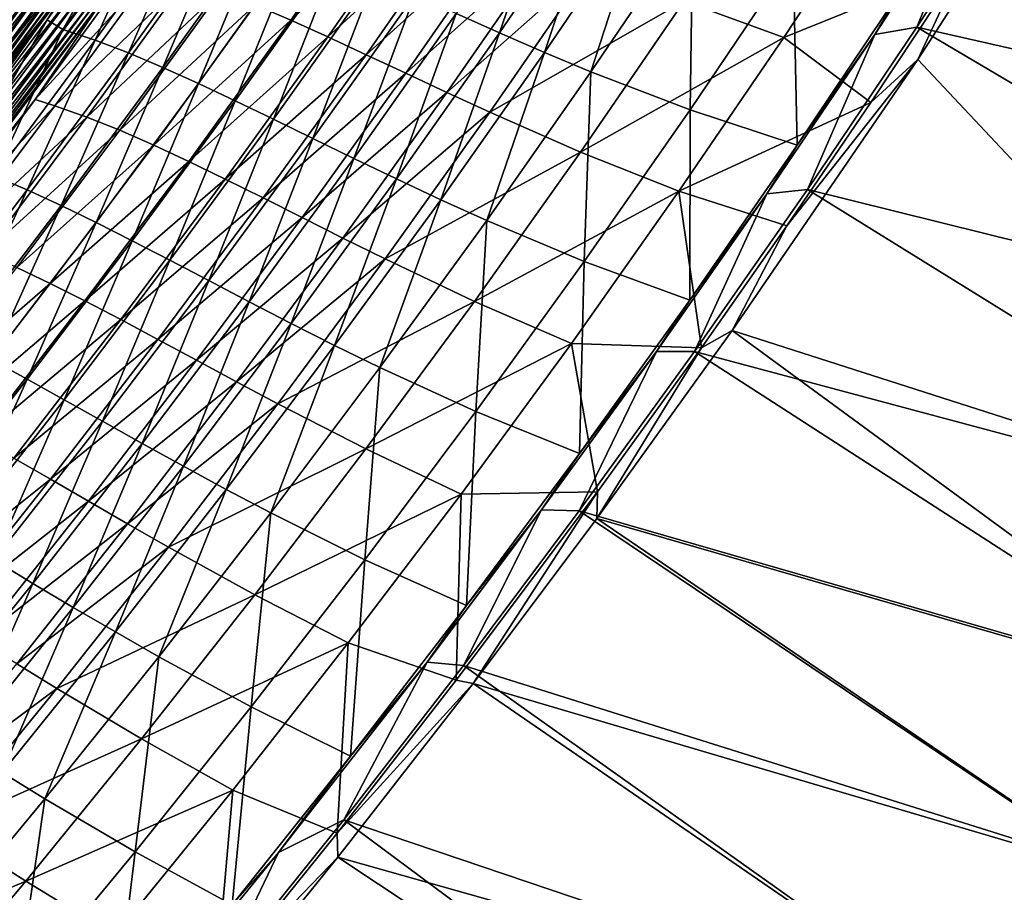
# Model space of a CAD drawing. Header units: metres. Extents: x 0 to 1400, y -1400 to 0.
# Tile 221 of 256: x 1120 to 1199, y -997 to -928. Entities that reach past the tile are written whole.
import ezdxf

# ---------------------------------------------------------------- set-up
doc = ezdxf.new("R2010")
doc.units = ezdxf.units.M

msp = doc.modelspace()

# ---------------------------------------------------------------- linework, layer by layer
at = {"layer": 'None'}
for points in [[(1227.129883, -968.75177, -3), (1191.698853, -931.004517, -32.124168), (1202.536011, -914.263672, -32.124397)], [(1202.536011, -914.263672, -32.124397), (1191.698853, -931.004517, -32.124168), (1195.190186, -923.518005, -32.845135)], [(1200.091675, -915.333252, -29.539217), (1191.614868, -928.426025, -29.539038), (1244.77002, -940.473145)], [(1191.614868, -928.426025, -29.539038), (1200.091675, -915.333252, -29.539217), (1196.648804, -916.14856, -30.961155)], [(1162.882935, -915.672424, -227.847305), (1154.901001, -927.353943, -227.832458), (1158.342529, -928.89209, -199.856201)], [(1162.882935, -915.672424, -227.847305), (1158.342529, -928.89209, -199.856201), (1166.365356, -917.116943, -199.87027)], [(1188.268311, -929.015564, -30.961493), (1196.648804, -916.14856, -30.961155), (1190.435913, -925.375793, -32.36694)], [(1191.614868, -928.426025, -29.539038), (1196.648804, -916.14856, -30.961155), (1188.268311, -929.015564, -30.961493)], [(1130.471069, -916.419495, -468.499969), (1122.260986, -927.858826, -468.490784), (1123.533936, -928.614136, -451.768402)], [(1124.416016, -924.305481, -470.097015), (1122.260986, -927.858826, -468.490784), (1130.471069, -916.419495, -468.499969)], [(1130.471069, -916.419495, -468.499969), (1123.533936, -928.614136, -451.768402), (1131.363525, -917.717041, -451.773651)], [(1149.6604, -916.497192, -340.168365), (1141.702393, -927.889954, -340.15506), (1138.853516, -926.665222, -368.129913)], [(1152.647095, -917.744751, -312.186646), (1141.702393, -927.889954, -340.15506), (1149.6604, -916.497192, -340.168365)], [(1173.074585, -926.375916, -144.386993), (1189.189697, -916.865173, -88.569183), (1181.030151, -929.258972, -88.563492)], [(1189.189697, -916.865173, -88.569183), (1195.190186, -923.518005, -32.845135), (1181.030151, -929.258972, -88.563492)], [(1131.363525, -917.717041, -451.773651), (1123.533936, -928.614136, -451.768402), (1126.110596, -929.47876, -423.785065)], [(1131.363525, -917.717041, -451.773651), (1126.110596, -929.47876, -423.785065), (1133.986816, -918.500916, -423.793304)], [(1152.647095, -917.744751, -312.186646), (1144.64978, -929.218445, -312.172394), (1141.702393, -927.889954, -340.15506)], [(1155.739746, -919.076721, -284.202057), (1144.64978, -929.218445, -312.172394), (1152.647095, -917.744751, -312.186646)], [(1166.365356, -917.116943, -199.87027), (1158.342529, -928.89209, -199.856201), (1161.919678, -930.446533, -171.8918)], [(1161.919678, -930.446533, -171.8918), (1169.986206, -918.572449, -171.904617), (1166.365356, -917.116943, -199.87027)], [(1133.986816, -918.500916, -423.793304), (1126.110596, -929.47876, -423.785065), (1128.766479, -930.496948, -395.789642)], [(1133.986816, -918.500916, -423.793304), (1128.766479, -930.496948, -395.789642), (1136.686646, -919.439514, -395.800476)], [(1165.639893, -931.999878, -143.941696), (1169.986206, -918.572449, -171.904617), (1161.919678, -930.446533, -171.8918)], [(1165.639893, -931.999878, -143.941696), (1173.75354, -920.020813, -143.952911), (1169.986206, -918.572449, -171.904617)], [(1136.686646, -919.439514, -395.800476), (1128.766479, -930.496948, -395.789642), (1131.50769, -931.6521, -367.789948)], [(1136.686646, -919.439514, -395.800476), (1131.50769, -931.6521, -367.789948), (1139.470093, -920.515564, -367.802917)], [(1155.739746, -919.076721, -284.202057), (1147.703003, -930.633545, -284.187225), (1144.64978, -929.218445, -312.172394)], [(1158.946655, -920.475098, -256.21994), (1147.703003, -930.633545, -284.187225), (1155.739746, -919.076721, -284.202057)], [(1173.536499, -935.032837, -88.101616), (1173.75354, -920.020813, -143.952911), (1165.639893, -931.999878, -143.941696)], [(1173.536499, -935.032837, -88.101616), (1181.75769, -922.822754, -88.107925), (1173.75354, -920.020813, -143.952911)], [(1105.169556, -942.025269, -483.775024), (1120.467041, -921.470154, -483.781738), (1119.750488, -920.955811, -485.146118)], [(1139.470093, -920.515564, -367.802917), (1131.50769, -931.6521, -367.789948), (1134.34082, -932.927856, -339.790131)], [(1139.470093, -920.515564, -367.802917), (1134.34082, -932.927856, -339.790131), (1142.344238, -921.711853, -339.804749)], [(1158.946655, -920.475098, -256.21994), (1150.869507, -932.118225, -256.204956), (1147.703003, -930.633545, -284.187225)], [(1162.275513, -921.92218, -228.245026), (1150.869507, -932.118225, -256.204956), (1158.946655, -920.475098, -256.21994)], [(1104.770874, -941.696167, -489.647339), (1120.07666, -921.125916, -489.653381), (1120.962524, -921.760864, -488.2677)], [(1104.770874, -941.696167, -489.647339), (1120.962524, -921.760864, -488.2677), (1105.637451, -942.356995, -488.261078)], [(1105.81958, -942.521484, -482.370026), (1120.467041, -921.470154, -483.781738), (1105.169556, -942.025269, -483.775024)], [(1105.637451, -942.356995, -488.261078), (1120.962524, -921.760864, -488.2677), (1121.795654, -922.358032, -486.832794)], [(1105.81958, -942.521484, -482.370026), (1121.13147, -921.947144, -482.377319), (1120.467041, -921.470154, -483.781738)], [(1142.344238, -921.711853, -339.804749), (1134.34082, -932.927856, -339.790131), (1137.272949, -934.307922, -311.790955)], [(1142.344238, -921.711853, -339.804749), (1137.272949, -934.307922, -311.790955), (1145.316895, -923.011108, -311.806732)], [(1105.637451, -942.356995, -488.261078), (1121.795654, -922.358032, -486.832794), (1106.452515, -942.978394, -486.825562)], [(1105.81958, -942.521484, -482.370026), (1106.41687, -942.977478, -480.927643), (1121.13147, -921.947144, -482.377319)], [(1106.41687, -942.977478, -480.927643), (1121.742065, -922.385437, -480.935547), (1121.13147, -921.947144, -482.377319)], [(1106.41687, -942.977478, -480.927643), (1106.959839, -943.392029, -479.450745), (1121.742065, -922.385437, -480.935547)], [(1106.452515, -942.978394, -486.825562), (1121.795654, -922.358032, -486.832794), (1122.574097, -922.915955, -485.351563)], [(1106.959839, -943.392029, -479.450745), (1122.297241, -922.783997, -479.459259), (1121.742065, -922.385437, -480.935547)], [(1162.275513, -921.92218, -228.245026), (1154.156494, -933.655334, -228.230362), (1150.869507, -932.118225, -256.204956)], [(1162.275513, -921.92218, -228.245026), (1165.734375, -923.399902, -200.279877), (1154.156494, -933.655334, -228.230362)], [(1106.452515, -942.978394, -486.825562), (1122.574097, -922.915955, -485.351563), (1107.213989, -943.55896, -485.343719)], [(1106.959839, -943.392029, -479.450745), (1107.447632, -943.764465, -477.943115), (1122.297241, -922.783997, -479.459259)], [(1107.213989, -943.55896, -485.343719), (1122.574097, -922.915955, -485.351563), (1123.296021, -923.43335, -483.826843)], [(1107.447632, -943.764465, -477.943115), (1122.796021, -923.14209, -477.95224), (1122.297241, -922.783997, -479.459259)], [(1107.447632, -943.764465, -477.943115), (1107.879395, -944.094177, -476.408813), (1122.796021, -923.14209, -477.95224)], [(1107.879395, -944.094177, -476.408813), (1123.237549, -923.459106, -476.418549), (1122.796021, -923.14209, -477.95224)], [(1121.311523, -934.198059, -468.745667), (1129.583496, -922.829041, -468.7547), (1130.820313, -923.782532, -452.018524)], [(1126.865601, -925.99231, -470.494019), (1129.583496, -922.829041, -468.7547), (1121.311523, -934.198059, -468.745667)], [(1145.316895, -923.011108, -311.806732), (1137.272949, -934.307922, -311.790955), (1140.310913, -935.775757, -283.793854)], [(1145.316895, -923.011108, -311.806732), (1140.310913, -935.775757, -283.793854), (1148.39563, -924.396057, -283.810333)], [(1182.085449, -937.849731, -32.367355), (1181.75769, -922.822754, -88.107925), (1173.536499, -935.032837, -88.101616)], [(1182.085449, -937.849731, -32.367355), (1190.435913, -925.375793, -32.36694), (1181.75769, -922.822754, -88.107925)], [(1107.213989, -943.55896, -485.343719), (1123.296021, -923.43335, -483.826843), (1107.920044, -944.09729, -483.81839)], [(1107.879395, -944.094177, -476.408813), (1108.254517, -944.380554, -474.851837), (1123.237549, -923.459106, -476.418549)], [(1107.920044, -944.09729, -483.81839), (1123.296021, -923.43335, -483.826843), (1123.959473, -923.908813, -482.261536)], [(1107.920044, -944.09729, -483.81839), (1123.959473, -923.908813, -482.261536), (1108.568848, -944.592041, -482.252441)], [(1108.254517, -944.380554, -474.851837), (1123.621094, -923.734558, -474.862152), (1123.237549, -923.459106, -476.418549)], [(1108.254517, -944.380554, -474.851837), (1108.572021, -944.623047, -473.276154), (1123.621094, -923.734558, -474.862152)], [(1108.568848, -944.592041, -482.252441), (1123.959473, -923.908813, -482.261536), (1124.562622, -924.341187, -480.658752)], [(1108.572021, -944.623047, -473.276154), (1123.945923, -923.967773, -473.287109), (1123.621094, -923.734558, -474.862152)], [(1108.572021, -944.623047, -473.276154), (1108.831177, -944.820984, -471.685852), (1123.945923, -923.967773, -473.287109)], [(1108.831177, -944.820984, -471.685852), (1124.211182, -924.158325, -471.697388), (1123.945923, -923.967773, -473.287109)], [(1108.831177, -944.820984, -471.685852), (1109.03125, -944.973877, -470.08493), (1124.211182, -924.158325, -471.697388)], [(1109.03125, -944.973877, -470.08493), (1124.416016, -924.305481, -470.097015), (1124.211182, -924.158325, -471.697388)], [(1122.87439, -934.716675, -452.012268), (1121.311523, -934.198059, -468.745667), (1130.820313, -923.782532, -452.018524)], [(1130.820313, -923.782532, -452.018524), (1133.420898, -924.594849, -424.053802), (1122.87439, -934.716675, -452.012268)], [(1165.734375, -923.399902, -200.279877), (1157.571533, -935.227783, -200.266006), (1154.156494, -933.655334, -228.230362)], [(1165.734375, -923.399902, -200.279877), (1173.074585, -926.375916, -144.386993), (1157.571533, -935.227783, -200.266006)], [(1195.190186, -923.518005, -32.845135), (1187.96521, -934.444763, -32.845123), (1181.030151, -929.258972, -88.563492)], [(1191.698853, -931.004517, -32.124168), (1187.96521, -934.444763, -32.845123), (1195.190186, -923.518005, -32.845135)], [(1108.568848, -944.592041, -482.252441), (1124.562622, -924.341187, -480.658752), (1109.158813, -945.04187, -480.649017)], [(1109.03125, -944.973877, -470.08493), (1114.354858, -938.520386, -468.48407), (1124.416016, -924.305481, -470.097015)], [(1109.158813, -945.04187, -480.649017), (1124.562622, -924.341187, -480.658752), (1125.104614, -924.729736, -479.022614)], [(1125.104614, -924.729736, -479.022614), (1109.688721, -945.445984, -479.012238), (1109.158813, -945.04187, -480.649017)], [(1125.584473, -925.07373, -477.357483), (1109.688721, -945.445984, -479.012238), (1125.104614, -924.729736, -479.022614)], [(1114.354858, -938.520386, -468.48407), (1122.260986, -927.858826, -468.490784), (1124.416016, -924.305481, -470.097015)], [(1133.420898, -924.594849, -424.053802), (1125.426392, -935.611023, -424.044678), (1122.87439, -934.716675, -452.012268)], [(1136.095825, -925.561279, -396.093964), (1125.426392, -935.611023, -424.044678), (1133.420898, -924.594849, -424.053802)], [(1148.39563, -924.396057, -283.810333), (1140.310913, -935.775757, -283.793854), (1143.461426, -937.314941, -255.801376)], [(1148.39563, -924.396057, -283.810333), (1143.461426, -937.314941, -255.801376), (1151.587769, -925.849487, -255.818039)], [(1109.688721, -945.445984, -479.012238), (1125.584473, -925.07373, -477.357483), (1110.157959, -945.803772, -477.346466)], [(1110.157959, -945.803772, -477.346466), (1125.584473, -925.07373, -477.357483), (1126.001343, -925.37262, -475.667694)], [(1110.565552, -946.114563, -475.656067), (1110.157959, -945.803772, -477.346466), (1126.001343, -925.37262, -475.667694)], [(1110.565552, -946.114563, -475.656067), (1126.001343, -925.37262, -475.667694), (1126.354492, -925.625732, -473.957611)], [(1110.910522, -946.377747, -473.945374), (1110.565552, -946.114563, -475.656067), (1126.354492, -925.625732, -473.957611)], [(1110.910522, -946.377747, -473.945374), (1126.354492, -925.625732, -473.957611), (1126.642822, -925.83252, -472.231598)], [(1136.095825, -925.561279, -396.093964), (1128.055176, -936.657959, -396.082489), (1125.426392, -935.611023, -424.044678)], [(1138.853516, -926.665222, -368.129913), (1128.055176, -936.657959, -396.082489), (1136.095825, -925.561279, -396.093964)], [(1188.268311, -929.015564, -30.961493), (1190.435913, -925.375793, -32.36694), (1182.085449, -937.849731, -32.367355)], [(1111.192261, -946.592651, -472.218811), (1110.910522, -946.377747, -473.945374), (1126.642822, -925.83252, -472.231598)], [(1126.642822, -925.83252, -472.231598), (1126.865601, -925.99231, -470.494019), (1111.192261, -946.592651, -472.218811)], [(1126.865601, -925.99231, -470.494019), (1111.40979, -946.758606, -470.480652), (1111.192261, -946.592651, -472.218811)], [(1126.865601, -925.99231, -470.494019), (1121.311523, -934.198059, -468.745667), (1111.40979, -946.758606, -470.480652)], [(1151.587769, -925.849487, -255.818039), (1143.461426, -937.314941, -255.801376), (1146.731323, -938.909058, -227.816101)], [(1151.587769, -925.849487, -255.818039), (1146.731323, -938.909058, -227.816101), (1154.901001, -927.353943, -227.832458)], [(1173.074585, -926.375916, -144.386993), (1164.814819, -938.409973, -144.37587), (1157.571533, -935.227783, -200.266006)], [(1164.814819, -938.409973, -144.37587), (1173.074585, -926.375916, -144.386993), (1181.030151, -929.258972, -88.563492)], [(1138.853516, -926.665222, -368.129913), (1130.768433, -937.841919, -368.116547), (1128.055176, -936.657959, -396.082489)], [(1141.702393, -927.889954, -340.15506), (1130.768433, -937.841919, -368.116547), (1138.853516, -926.665222, -368.129913)], [(1122.260986, -927.858826, -468.490784), (1114.354858, -938.520386, -468.48407), (1115.553101, -939.373718, -451.76239)], [(1122.260986, -927.858826, -468.490784), (1115.553101, -939.373718, -451.76239), (1123.533936, -928.614136, -451.768402)], [(1141.702393, -927.889954, -340.15506), (1133.57373, -939.146973, -340.140198), (1130.768433, -937.841919, -368.116547)], [(1144.64978, -929.218445, -312.172394), (1133.57373, -939.146973, -340.140198), (1141.702393, -927.889954, -340.15506)], [(1154.901001, -927.353943, -227.832458), (1146.731323, -938.909058, -227.816101), (1150.127319, -940.541443, -199.840668)], [(1154.901001, -927.353943, -227.832458), (1150.127319, -940.541443, -199.840668), (1158.342529, -928.89209, -199.856201)], [(1123.533936, -928.614136, -451.768402), (1115.553101, -939.373718, -451.76239), (1118.079468, -940.321716, -423.775848)], [(1123.533936, -928.614136, -451.768402), (1118.079468, -940.321716, -423.775848), (1126.110596, -929.47876, -423.785065)], [(1191.614868, -928.426025, -29.539038), (1182.912476, -941.372498, -29.538908), (1235.734253, -954.501221)], [(1182.912476, -941.372498, -29.538908), (1191.614868, -928.426025, -29.539038), (1188.268311, -929.015564, -30.961493)], [(1244.77002, -940.473145), (1191.614868, -928.426025, -29.539038), (1235.734253, -954.501221)], [(1126.110596, -929.47876, -423.785065), (1118.079468, -940.321716, -423.775848), (1120.6875, -941.421326, -395.777618)], [(1126.110596, -929.47876, -423.785065), (1120.6875, -941.421326, -395.777618), (1128.766479, -930.496948, -395.789642)], [(1144.64978, -929.218445, -312.172394), (1136.478027, -940.556946, -312.156433), (1133.57373, -939.146973, -340.140198)], [(1147.703003, -930.633545, -284.187225), (1136.478027, -940.556946, -312.156433), (1144.64978, -929.218445, -312.172394)], [(1158.342529, -928.89209, -199.856201), (1150.127319, -940.541443, -199.840668), (1153.656128, -942.195679, -171.87764)], [(1158.342529, -928.89209, -199.856201), (1153.656128, -942.195679, -171.87764), (1161.919678, -930.446533, -171.8918)], [(1181.030151, -929.258972, -88.563492), (1172.657227, -941.526855, -88.557068), (1164.814819, -938.409973, -144.37587)], [(1181.030151, -929.258972, -88.563492), (1187.96521, -934.444763, -32.845123), (1172.657227, -941.526855, -88.557068)], [(1179.670532, -941.738098, -30.961779), (1188.268311, -929.015564, -30.961493), (1182.085449, -937.849731, -32.367355)], [(1182.912476, -941.372498, -29.538908), (1188.268311, -929.015564, -30.961493), (1179.670532, -941.738098, -30.961779)], [(1161.919678, -930.446533, -171.8918), (1153.656128, -942.195679, -171.87764), (1157.324219, -943.855042, -143.929306)], [(1157.324219, -943.855042, -143.929306), (1165.639893, -931.999878, -143.941696), (1161.919678, -930.446533, -171.8918)], [(1128.766479, -930.496948, -395.789642), (1120.6875, -941.421326, -395.777618), (1123.382446, -942.657043, -367.775635)], [(1128.766479, -930.496948, -395.789642), (1123.382446, -942.657043, -367.775635), (1131.50769, -931.6521, -367.789948)], [(1147.703003, -930.633545, -284.187225), (1139.487793, -942.055725, -284.170654), (1136.478027, -940.556946, -312.156433)], [(1150.869507, -932.118225, -256.204956), (1139.487793, -942.055725, -284.170654), (1147.703003, -930.633545, -284.187225)], [(1191.698853, -931.004517, -32.124168), (1227.129883, -968.75177, -3), (1176.902466, -952.636108, -32.123989)], [(1191.698853, -931.004517, -32.124168), (1176.902466, -952.636108, -32.123989), (1181.258057, -944.290039, -32.845116)], [(1187.96521, -934.444763, -32.845123), (1191.698853, -931.004517, -32.124168), (1181.258057, -944.290039, -32.845116)], [(1131.50769, -931.6521, -367.789948), (1123.382446, -942.657043, -367.775635), (1126.170532, -944.013367, -339.774048)], [(1131.50769, -931.6521, -367.789948), (1126.170532, -944.013367, -339.774048), (1134.34082, -932.927856, -339.790131)], [(1165.103027, -947.122375, -88.094551), (1165.639893, -931.999878, -143.941696), (1157.324219, -943.855042, -143.929306)], [(1165.103027, -947.122375, -88.094551), (1173.536499, -935.032837, -88.101616), (1165.639893, -931.999878, -143.941696)], [(1150.869507, -932.118225, -256.204956), (1142.609863, -943.626953, -256.188232), (1139.487793, -942.055725, -284.170654)], [(1154.156494, -933.655334, -228.230362), (1142.609863, -943.626953, -256.188232), (1150.869507, -932.118225, -256.204956)], [(1134.34082, -932.927856, -339.790131), (1126.170532, -944.013367, -339.774048), (1129.057983, -945.474792, -311.773621)], [(1134.34082, -932.927856, -339.790131), (1129.057983, -945.474792, -311.773621), (1137.272949, -934.307922, -311.790955)], [(1121.311523, -934.198059, -468.745667), (1113.381592, -944.75116, -468.73938), (1111.40979, -946.758606, -470.480652)], [(1113.381592, -944.75116, -468.73938), (1121.311523, -934.198059, -468.745667), (1122.87439, -934.716675, -452.012268)], [(1137.272949, -934.307922, -311.790955), (1129.057983, -945.474792, -311.773621), (1132.050781, -947.026001, -283.775787)], [(1137.272949, -934.307922, -311.790955), (1132.050781, -947.026001, -283.775787), (1140.310913, -935.775757, -283.793854)], [(1154.156494, -933.655334, -228.230362), (1145.85083, -945.254456, -228.214035), (1142.609863, -943.626953, -256.188232)], [(1154.156494, -933.655334, -228.230362), (1157.571533, -935.227783, -200.266006), (1145.85083, -945.254456, -228.214035)], [(1114.776245, -945.506531, -452.005524), (1113.381592, -944.75116, -468.73938), (1122.87439, -934.716675, -452.012268)], [(1122.87439, -934.716675, -452.012268), (1125.426392, -935.611023, -424.044678), (1114.776245, -945.506531, -452.005524)], [(1173.511597, -950.208679, -32.367615), (1173.536499, -935.032837, -88.101616), (1165.103027, -947.122375, -88.094551)], [(1187.96521, -934.444763, -32.845123), (1181.258057, -944.290039, -32.845116), (1172.657227, -941.526855, -88.557068)], [(1173.511597, -950.208679, -32.367615), (1182.085449, -937.849731, -32.367355), (1173.536499, -935.032837, -88.101616)], [(1125.426392, -935.611023, -424.044678), (1117.276123, -946.485352, -424.03476), (1114.776245, -945.506531, -452.005524)], [(1128.055176, -936.657959, -396.082489), (1117.276123, -946.485352, -424.03476), (1125.426392, -935.611023, -424.044678)], [(1140.310913, -935.775757, -283.793854), (1132.050781, -947.026001, -283.775787), (1135.155151, -948.651367, -255.783112)], [(1140.310913, -935.775757, -283.793854), (1135.155151, -948.651367, -255.783112), (1143.461426, -937.314941, -255.801376)], [(1157.571533, -935.227783, -200.266006), (1149.217529, -946.921997, -200.250534), (1145.85083, -945.254456, -228.214035)], [(1157.571533, -935.227783, -200.266006), (1164.814819, -938.409973, -144.37587), (1149.217529, -946.921997, -200.250534)], [(1128.055176, -936.657959, -396.082489), (1119.855103, -947.614746, -396.069885), (1117.276123, -946.485352, -424.03476)], [(1130.768433, -937.841919, -368.116547), (1119.855103, -947.614746, -396.069885), (1128.055176, -936.657959, -396.082489)], [(1143.461426, -937.314941, -255.801376), (1135.155151, -948.651367, -255.783112), (1138.377197, -950.335449, -227.798172)], [(1143.461426, -937.314941, -255.801376), (1138.377197, -950.335449, -227.798172), (1146.731323, -938.909058, -227.816101)], [(1130.768433, -937.841919, -368.116547), (1122.520142, -948.880005, -368.101776), (1119.855103, -947.614746, -396.069885)], [(1133.57373, -939.146973, -340.140198), (1122.520142, -948.880005, -368.101776), (1130.768433, -937.841919, -368.116547)], [(1179.670532, -941.738098, -30.961779), (1182.085449, -937.849731, -32.367355), (1173.511597, -950.208679, -32.367615)], [(1146.731323, -938.909058, -227.816101), (1138.377197, -950.335449, -227.798172), (1141.7229, -952.062561, -199.823654)], [(1146.731323, -938.909058, -227.816101), (1141.7229, -952.062561, -199.823654), (1150.127319, -940.541443, -199.840668)], [(1164.814819, -938.409973, -144.37587), (1156.354614, -950.31189, -144.363464), (1149.217529, -946.921997, -200.250534)], [(1172.657227, -941.526855, -88.557068), (1156.354614, -950.31189, -144.363464), (1164.814819, -938.409973, -144.37587)], [(1133.57373, -939.146973, -340.140198), (1125.278076, -950.266235, -340.123749), (1122.520142, -948.880005, -368.101776)], [(1136.478027, -940.556946, -312.156433), (1125.278076, -950.266235, -340.123749), (1133.57373, -939.146973, -340.140198)], [(1118.079468, -940.321716, -423.775848), (1112.453491, -952.211426, -395.764374), (1120.6875, -941.421326, -395.777618)], [(1136.478027, -940.556946, -312.156433), (1128.135254, -951.758301, -312.138763), (1125.278076, -950.266235, -340.123749)], [(1139.487793, -942.055725, -284.170654), (1128.135254, -951.758301, -312.138763), (1136.478027, -940.556946, -312.156433)], [(1150.127319, -940.541443, -199.840668), (1141.7229, -952.062561, -199.823654), (1145.198242, -953.817139, -171.862091)], [(1150.127319, -940.541443, -199.840668), (1145.198242, -953.817139, -171.862091), (1153.656128, -942.195679, -171.87764)], [(1120.6875, -941.421326, -395.777618), (1112.453491, -952.211426, -395.764374), (1115.098267, -953.528992, -367.759949)], [(1120.6875, -941.421326, -395.777618), (1115.098267, -953.528992, -367.759949), (1123.382446, -942.657043, -367.775635)], [(1182.912476, -941.372498, -29.538908), (1173.900757, -954.29364, -29.53883), (1226.454224, -968.368835)], [(1173.900757, -954.29364, -29.53883), (1182.912476, -941.372498, -29.538908), (1179.670532, -941.738098, -30.961779)], [(1235.734253, -954.501221), (1182.912476, -941.372498, -29.538908), (1226.454224, -968.368835)], [(1139.487793, -942.055725, -284.170654), (1131.097534, -953.340942, -284.152313), (1128.135254, -951.758301, -312.138763)], [(1142.609863, -943.626953, -256.188232), (1131.097534, -953.340942, -284.152313), (1139.487793, -942.055725, -284.170654)], [(1153.656128, -942.195679, -171.87764), (1145.198242, -953.817139, -171.862091), (1148.809204, -955.583557, -143.91568)], [(1153.656128, -942.195679, -171.87764), (1148.809204, -955.583557, -143.91568), (1157.324219, -943.855042, -143.929306)], [(1164.07373, -953.665649, -88.549904), (1156.354614, -950.31189, -144.363464), (1172.657227, -941.526855, -88.557068)], [(1172.657227, -941.526855, -88.557068), (1174.453003, -954.004089, -32.845112), (1164.07373, -953.665649, -88.549904)], [(1170.859253, -954.314392, -30.962002), (1179.670532, -941.738098, -30.961779), (1173.511597, -950.208679, -32.367615)], [(1173.900757, -954.29364, -29.53883), (1179.670532, -941.738098, -30.961779), (1170.859253, -954.314392, -30.962002)], [(1172.657227, -941.526855, -88.557068), (1181.258057, -944.290039, -32.845116), (1174.453003, -954.004089, -32.845112)], [(1123.382446, -942.657043, -367.775635), (1115.098267, -953.528992, -367.759949), (1117.837036, -954.966675, -339.75647)], [(1123.382446, -942.657043, -367.775635), (1117.837036, -954.966675, -339.75647), (1126.170532, -944.013367, -339.774048)], [(1142.609863, -943.626953, -256.188232), (1134.171021, -954.998901, -256.169769), (1131.097534, -953.340942, -284.152313)], [(1145.85083, -945.254456, -228.214035), (1134.171021, -954.998901, -256.169769), (1142.609863, -943.626953, -256.188232)], [(1126.170532, -944.013367, -339.774048), (1117.837036, -954.966675, -339.75647), (1120.675293, -956.510132, -311.7547)], [(1126.170532, -944.013367, -339.774048), (1120.675293, -956.510132, -311.7547), (1129.057983, -945.474792, -311.773621)], [(1157.324219, -943.855042, -143.929306), (1148.809204, -955.583557, -143.91568), (1156.459473, -959.088379, -88.0867)], [(1156.459473, -959.088379, -88.0867), (1165.103027, -947.122375, -88.094551), (1157.324219, -943.855042, -143.929306)], [(1181.258057, -944.290039, -32.845116), (1176.902466, -952.636108, -32.123989), (1174.453003, -954.004089, -32.845112)], [(1145.85083, -945.254456, -228.214035), (1137.361572, -956.716919, -228.195953), (1134.171021, -954.998901, -256.169769)], [(1145.85083, -945.254456, -228.214035), (1149.217529, -946.921997, -200.250534), (1137.361572, -956.716919, -228.195953)], [(1129.057983, -945.474792, -311.773621), (1120.675293, -956.510132, -311.7547), (1123.618408, -958.144958, -283.756104)], [(1129.057983, -945.474792, -311.773621), (1123.618408, -958.144958, -283.756104), (1132.050781, -947.026001, -283.775787)], [(1149.217529, -946.921997, -200.250534), (1140.675293, -958.479797, -200.233414), (1137.361572, -956.716919, -228.195953)], [(1149.217529, -946.921997, -200.250534), (1156.354614, -950.31189, -144.363464), (1140.675293, -958.479797, -200.233414)], [(1122.520142, -948.880005, -368.101776), (1111.499268, -958.429749, -396.056152), (1119.855103, -947.614746, -396.069885)], [(1132.050781, -947.026001, -283.775787), (1123.618408, -958.144958, -283.756104), (1126.671997, -959.85675, -255.763214)], [(1132.050781, -947.026001, -283.775787), (1126.671997, -959.85675, -255.763214), (1135.155151, -948.651367, -255.783112)], [(1164.716187, -962.449768, -32.367706), (1165.103027, -947.122375, -88.094551), (1156.459473, -959.088379, -88.0867)], [(1164.716187, -962.449768, -32.367706), (1173.511597, -950.208679, -32.367615), (1165.103027, -947.122375, -88.094551)], [(1122.520142, -948.880005, -368.101776), (1114.112305, -959.777527, -368.085541), (1111.499268, -958.429749, -396.056152)], [(1125.278076, -950.266235, -340.123749), (1114.112305, -959.777527, -368.085541), (1122.520142, -948.880005, -368.101776)], [(1135.155151, -948.651367, -255.783112), (1126.671997, -959.85675, -255.763214), (1129.841431, -961.630981, -227.778641)], [(1135.155151, -948.651367, -255.783112), (1129.841431, -961.630981, -227.778641), (1138.377197, -950.335449, -227.798172)], [(1125.278076, -950.266235, -340.123749), (1116.81897, -961.245728, -340.105591), (1114.112305, -959.777527, -368.085541)], [(1128.135254, -951.758301, -312.138763), (1116.81897, -961.245728, -340.105591), (1125.278076, -950.266235, -340.123749)], [(1138.377197, -950.335449, -227.798172), (1129.841431, -961.630981, -227.778641), (1133.131836, -963.453064, -199.805115)], [(1138.377197, -950.335449, -227.798172), (1133.131836, -963.453064, -199.805115), (1141.7229, -952.062561, -199.823654)], [(1156.354614, -950.31189, -144.363464), (1147.696533, -962.078674, -144.349747), (1140.675293, -958.479797, -200.233414)], [(1156.354614, -950.31189, -144.363464), (1164.07373, -953.665649, -88.549904), (1147.696533, -962.078674, -144.349747)], [(1170.859253, -954.314392, -30.962002), (1173.511597, -950.208679, -32.367615), (1164.716187, -962.449768, -32.367706)], [(1128.135254, -951.758301, -312.138763), (1119.625, -962.82019, -312.119324), (1116.81897, -961.245728, -340.105591)], [(1131.097534, -953.340942, -284.152313), (1119.625, -962.82019, -312.119324), (1128.135254, -951.758301, -312.138763)], [(1141.7229, -952.062561, -199.823654), (1133.131836, -963.453064, -199.805115), (1136.548706, -965.308533, -171.845123)], [(1141.7229, -952.062561, -199.823654), (1136.548706, -965.308533, -171.845123), (1145.198242, -953.817139, -171.862091)], [(1176.902466, -952.636108, -32.123989), (1217.599976, -982.472107, -3), (1166.110596, -967.61731, -32.123962)], [(1176.902466, -952.636108, -32.123989), (1166.110596, -967.61731, -32.123962), (1174.453003, -954.004089, -32.845112)], [(1227.129883, -968.75177, -3), (1217.599976, -982.472107, -3), (1176.902466, -952.636108, -32.123989)], [(1131.097534, -953.340942, -284.152313), (1122.535522, -964.486877, -284.132111), (1119.625, -962.82019, -312.119324)], [(1134.171021, -954.998901, -256.169769), (1122.535522, -964.486877, -284.132111), (1131.097534, -953.340942, -284.152313)], [(1145.198242, -953.817139, -171.862091), (1136.548706, -965.308533, -171.845123), (1140.097046, -967.182739, -143.900818)], [(1145.198242, -953.817139, -171.862091), (1140.097046, -967.182739, -143.900818), (1148.809204, -955.583557, -143.91568)], [(1164.07373, -953.665649, -88.549904), (1155.28186, -965.672302, -88.541969), (1147.696533, -962.078674, -144.349747)], [(1164.07373, -953.665649, -88.549904), (1166.157593, -965.494202, -32.845112), (1155.28186, -965.672302, -88.541969)], [(1174.453003, -954.004089, -32.845112), (1166.157593, -965.494202, -32.845112), (1164.07373, -953.665649, -88.549904)], [(1174.453003, -954.004089, -32.845112), (1166.110596, -967.61731, -32.123962), (1166.157593, -965.494202, -32.845112)], [(1161.698364, -966.931274, -30.962154), (1170.859253, -954.314392, -30.962002), (1164.716187, -962.449768, -32.367706)], [(1164.705444, -967.008545, -29.538813), (1170.859253, -954.314392, -30.962002), (1161.698364, -966.931274, -30.962154)], [(1173.900757, -954.29364, -29.53883), (1164.705444, -967.008545, -29.538813), (1216.934326, -982.072937)], [(1164.705444, -967.008545, -29.538813), (1173.900757, -954.29364, -29.53883), (1170.859253, -954.314392, -30.962002)], [(1226.454224, -968.368835), (1173.900757, -954.29364, -29.53883), (1216.934326, -982.072937)], [(1117.837036, -954.966675, -339.75647), (1112.128174, -967.41217, -311.734192), (1120.675293, -956.510132, -311.7547)], [(1134.171021, -954.998901, -256.169769), (1125.55603, -966.231628, -256.149445), (1122.535522, -964.486877, -284.132111)], [(1137.361572, -956.716919, -228.195953), (1125.55603, -966.231628, -256.149445), (1134.171021, -954.998901, -256.169769)], [(1148.809204, -955.583557, -143.91568), (1140.097046, -967.182739, -143.900818), (1147.60791, -970.928162, -88.078033)], [(1148.809204, -955.583557, -143.91568), (1147.60791, -970.928162, -88.078033), (1156.459473, -959.088379, -88.0867)], [(1120.675293, -956.510132, -311.7547), (1112.128174, -967.41217, -311.734192), (1115.01709, -969.130798, -283.734772)], [(1120.675293, -956.510132, -311.7547), (1115.01709, -969.130798, -283.734772), (1123.618408, -958.144958, -283.756104)], [(1137.361572, -956.716919, -228.195953), (1128.69165, -968.040222, -228.176102), (1125.55603, -966.231628, -256.149445)], [(1137.361572, -956.716919, -228.195953), (1140.675293, -958.479797, -200.233414), (1128.69165, -968.040222, -228.176102)], [(1123.618408, -958.144958, -283.756104), (1115.01709, -969.130798, -283.734772), (1118.015015, -970.928955, -255.741653)], [(1123.618408, -958.144958, -283.756104), (1118.015015, -970.928955, -255.741653), (1126.671997, -959.85675, -255.763214)], [(1140.675293, -958.479797, -200.233414), (1131.947754, -969.898499, -200.214584), (1128.69165, -968.040222, -228.176102)], [(1140.675293, -958.479797, -200.233414), (1147.696533, -962.078674, -144.349747), (1131.947754, -969.898499, -200.214584)], [(1156.459473, -959.088379, -88.0867), (1147.60791, -970.928162, -88.078033), (1155.70105, -974.570313, -32.367607)], [(1155.70105, -974.570313, -32.367607), (1164.716187, -962.449768, -32.367706), (1156.459473, -959.088379, -88.0867)], [(1126.671997, -959.85675, -255.763214), (1118.015015, -970.928955, -255.741653), (1121.126709, -972.793335, -227.757477)], [(1126.671997, -959.85675, -255.763214), (1121.126709, -972.793335, -227.757477), (1129.841431, -961.630981, -227.778641)], [(1129.841431, -961.630981, -227.778641), (1121.126709, -972.793335, -227.757477), (1124.356812, -974.71051, -199.785004)], [(1129.841431, -961.630981, -227.778641), (1124.356812, -974.71051, -199.785004), (1133.131836, -963.453064, -199.805115)], [(1147.696533, -962.078674, -144.349747), (1138.843384, -973.707336, -144.334671), (1131.947754, -969.898499, -200.214584)], [(1147.696533, -962.078674, -144.349747), (1155.28186, -965.672302, -88.541969), (1138.843384, -973.707336, -144.334671)], [(1161.698364, -966.931274, -30.962154), (1164.716187, -962.449768, -32.367706), (1155.70105, -974.570313, -32.367607)], [(1122.535522, -964.486877, -284.132111), (1110.950684, -973.740601, -312.098022), (1119.625, -962.82019, -312.119324)], [(1133.131836, -963.453064, -199.805115), (1124.356812, -974.71051, -199.785004), (1127.709717, -976.667175, -171.826721)], [(1133.131836, -963.453064, -199.805115), (1127.709717, -976.667175, -171.826721), (1136.548706, -965.308533, -171.845123)], [(1122.535522, -964.486877, -284.132111), (1113.805176, -975.491333, -284.110046), (1110.950684, -973.740601, -312.098022)], [(1125.55603, -966.231628, -256.149445), (1113.805176, -975.491333, -284.110046), (1122.535522, -964.486877, -284.132111)], [(1136.548706, -965.308533, -171.845123), (1127.709717, -976.667175, -171.826721), (1131.190308, -978.649902, -143.884644)], [(1136.548706, -965.308533, -171.845123), (1131.190308, -978.649902, -143.884644), (1140.097046, -967.182739, -143.900818)], [(1155.28186, -965.672302, -88.541969), (1146.284058, -977.543701, -88.533241), (1138.843384, -973.707336, -144.334671)], [(1155.28186, -965.672302, -88.541969), (1154.897949, -980.515747, -32.845123), (1146.284058, -977.543701, -88.533241)], [(1166.157593, -965.494202, -32.845112), (1156.254272, -980.769531, -32.124012), (1154.897949, -980.515747, -32.845123)], [(1166.157593, -965.494202, -32.845112), (1154.897949, -980.515747, -32.845123), (1155.28186, -965.672302, -88.541969)], [(1166.110596, -967.61731, -32.123962), (1156.254272, -980.769531, -32.124012), (1166.157593, -965.494202, -32.845112)], [(1125.55603, -966.231628, -256.149445), (1116.768188, -977.322693, -256.127228), (1113.805176, -975.491333, -284.110046)], [(1128.69165, -968.040222, -228.176102), (1116.768188, -977.322693, -256.127228), (1125.55603, -966.231628, -256.149445)], [(1140.097046, -967.182739, -143.900818), (1131.190308, -978.649902, -143.884644), (1138.550171, -982.638794, -88.068527)], [(1140.097046, -967.182739, -143.900818), (1138.550171, -982.638794, -88.068527), (1147.60791, -970.928162, -88.078033)], [(1152.57373, -979.067444, -30.962219), (1161.698364, -966.931274, -30.962154), (1155.70105, -974.570313, -32.367607)], [(1155.463501, -979.345276, -29.538858), (1161.698364, -966.931274, -30.962154), (1152.57373, -979.067444, -30.962219)], [(1155.463501, -979.345276, -29.538858), (1164.705444, -967.008545, -29.538813), (1161.698364, -966.931274, -30.962154)], [(1164.705444, -967.008545, -29.538813), (1155.463501, -979.345276, -29.538858), (1207.178833, -995.610413)], [(1216.934326, -982.072937), (1164.705444, -967.008545, -29.538813), (1207.178833, -995.610413)], [(1128.69165, -968.040222, -228.176102), (1119.844238, -979.22168, -228.154404), (1116.768188, -977.322693, -256.127228)], [(1128.69165, -968.040222, -228.176102), (1131.947754, -969.898499, -200.214584), (1119.844238, -979.22168, -228.154404)], [(1166.110596, -967.61731, -32.123962), (1207.834229, -996.025513, -3), (1156.254272, -980.769531, -32.124012)], [(1217.599976, -982.472107, -3), (1207.834229, -996.025513, -3), (1166.110596, -967.61731, -32.123962)], [(1131.947754, -969.898499, -200.214584), (1123.038086, -981.175354, -200.194031), (1119.844238, -979.22168, -228.154404)], [(1131.947754, -969.898499, -200.214584), (1138.843384, -973.707336, -144.334671), (1123.038086, -981.175354, -200.194031)], [(1118.015015, -970.928955, -255.741653), (1112.235962, -983.820251, -227.734634), (1121.126709, -972.793335, -227.757477)], [(1147.60791, -970.928162, -88.078033), (1138.550171, -982.638794, -88.068527), (1146.467896, -986.567322, -32.367283)], [(1147.60791, -970.928162, -88.078033), (1146.467896, -986.567322, -32.367283), (1155.70105, -974.570313, -32.367607)], [(1121.126709, -972.793335, -227.757477), (1112.235962, -983.820251, -227.734634), (1115.400269, -985.832458, -199.76329)], [(1121.126709, -972.793335, -227.757477), (1115.400269, -985.832458, -199.76329), (1124.356812, -974.71051, -199.785004)], [(1138.843384, -973.707336, -144.334671), (1129.797729, -985.194946, -144.318207), (1123.038086, -981.175354, -200.194031)], [(1138.843384, -973.707336, -144.334671), (1146.284058, -977.543701, -88.533241), (1129.797729, -985.194946, -144.318207)], [(1124.356812, -974.71051, -199.785004), (1115.400269, -985.832458, -199.76329), (1118.68396, -987.890442, -171.806824)], [(1124.356812, -974.71051, -199.785004), (1118.68396, -987.890442, -171.806824), (1127.709717, -976.667175, -171.826721)], [(1155.70105, -974.570313, -32.367607), (1146.467896, -986.567322, -32.367283), (1152.57373, -979.067444, -30.962219)], [(1127.709717, -976.667175, -171.826721), (1118.68396, -987.890442, -171.806824), (1122.090942, -989.982178, -143.867172)], [(1127.709717, -976.667175, -171.826721), (1122.090942, -989.982178, -143.867172), (1131.190308, -978.649902, -143.884644)], [(1146.284058, -977.543701, -88.533241), (1137.082886, -989.276794, -88.523689), (1129.797729, -985.194946, -144.318207)], [(1146.284058, -977.543701, -88.533241), (1145.388794, -992.724304, -32.845135), (1137.082886, -989.276794, -88.523689)], [(1154.897949, -980.515747, -32.845123), (1145.388794, -992.724304, -32.845135), (1146.284058, -977.543701, -88.533241)], [(1131.190308, -978.649902, -143.884644), (1122.090942, -989.982178, -143.867172), (1129.28833, -994.217224, -88.058136)], [(1131.190308, -978.649902, -143.884644), (1129.28833, -994.217224, -88.058136), (1138.550171, -982.638794, -88.068527)], [(1146.467896, -986.567322, -32.367283), (1140.709595, -994.250549, -30.96217), (1152.57373, -979.067444, -30.962219)], [(1145.921875, -991.647949, -29.53898), (1152.57373, -979.067444, -30.962219), (1140.709595, -994.250549, -30.96217)], [(1145.921875, -991.647949, -29.53898), (1155.463501, -979.345276, -29.538858), (1152.57373, -979.067444, -30.962219)], [(1119.844238, -979.22168, -228.154404), (1123.038086, -981.175354, -200.194031), (1110.82251, -990.258728, -228.130829)], [(1155.463501, -979.345276, -29.538858), (1145.921875, -991.647949, -29.53898), (1197.192139, -1008.978088)], [(1207.178833, -995.610413), (1155.463501, -979.345276, -29.538858), (1197.192139, -1008.978088)], [(1156.254272, -980.769531, -32.124012), (1145.388794, -992.724304, -32.845135), (1154.897949, -980.515747, -32.845123)], [(1123.038086, -981.175354, -200.194031), (1113.949097, -992.307678, -200.171677), (1110.82251, -990.258728, -228.130829)], [(1123.038086, -981.175354, -200.194031), (1129.797729, -985.194946, -144.318207), (1113.949097, -992.307678, -200.171677)], [(1156.254272, -980.769531, -32.124012), (1145.460449, -994.636169, -32.124161), (1145.388794, -992.724304, -32.845135)], [(1156.254272, -980.769531, -32.124012), (1197.836792, -1009.408997, -3), (1145.460449, -994.636169, -32.124161)], [(1207.834229, -996.025513, -3), (1197.836792, -1009.408997, -3), (1156.254272, -980.769531, -32.124012)], [(1138.550171, -982.638794, -88.068527), (1129.28833, -994.217224, -88.058136), (1137.018433, -998.437866, -32.366718)], [(1138.550171, -982.638794, -88.068527), (1137.018433, -998.437866, -32.366718), (1146.467896, -986.567322, -32.367283)], [(1129.797729, -985.194946, -144.318207), (1120.562378, -996.538513, -144.300293), (1113.949097, -992.307678, -200.171677)], [(1129.797729, -985.194946, -144.318207), (1137.082886, -989.276794, -88.523689), (1120.562378, -996.538513, -144.300293)], [(1146.467896, -986.567322, -32.367283), (1137.018433, -998.437866, -32.366718), (1140.709595, -994.250549, -30.96217)], [(1118.68396, -987.890442, -171.806824), (1112.801392, -1001.176697, -143.848328), (1122.090942, -989.982178, -143.867172)], [(1137.082886, -989.276794, -88.523689), (1127.680786, -1000.868469, -88.513306), (1120.562378, -996.538513, -144.300293)], [(1137.082886, -989.276794, -88.523689), (1135.71167, -1004.731262, -32.845146), (1127.680786, -1000.868469, -88.513306)], [(1145.388794, -992.724304, -32.845135), (1135.71167, -1004.731262, -32.845146), (1137.082886, -989.276794, -88.523689)], [(1122.090942, -989.982178, -143.867172), (1112.801392, -1001.176697, -143.848328), (1119.824341, -1005.660339, -88.046837)], [(1122.090942, -989.982178, -143.867172), (1119.824341, -1005.660339, -88.046837), (1129.28833, -994.217224, -88.058136)], [(1145.921875, -991.647949, -29.53898), (1136.146973, -1003.823364, -29.539185), (1186.978027, -1022.172974)], [(1136.146973, -1003.823364, -29.539185), (1145.921875, -991.647949, -29.53898), (1140.709595, -994.250549, -30.96217)], [(1197.192139, -1008.978088), (1145.921875, -991.647949, -29.53898), (1186.978027, -1022.172974)], [(1113.949097, -992.307678, -200.171677), (1120.562378, -996.538513, -144.300293), (1104.683716, -1003.292664, -200.147476)], [(1145.460449, -994.636169, -32.124161), (1135.71167, -1004.731262, -32.845146), (1145.388794, -992.724304, -32.845135)], [(1129.28833, -994.217224, -88.058136), (1119.824341, -1005.660339, -88.046837), (1127.354248, -1010.178772, -32.365887)], [(1129.28833, -994.217224, -88.058136), (1127.354248, -1010.178772, -32.365887), (1137.018433, -998.437866, -32.366718)], [(1137.018433, -998.437866, -32.366718), (1131.880005, -1005.141174, -30.962034), (1140.709595, -994.250549, -30.96217)], [(1136.146973, -1003.823364, -29.539185), (1140.709595, -994.250549, -30.96217), (1131.880005, -1005.141174, -30.962034)], [(1145.460449, -994.636169, -32.124161), (1187.611816, -1022.619324, -3), (1134.28479, -1008.443481, -32.124416)], [(1145.460449, -994.636169, -32.124161), (1134.28479, -1008.443481, -32.124416), (1135.71167, -1004.731262, -32.845146)], [(1197.836792, -1009.408997, -3), (1187.611816, -1022.619324, -3), (1145.460449, -994.636169, -32.124161)], [(1197.192139, -1008.978088), (1208.233154, -998.329712), (1207.178833, -995.610413)], [(1207.834229, -996.025513, -3), (1208.233765, -998.328918, -3), (1197.836792, -1009.408997, -3)], [(1120.562378, -996.538513, -144.300293), (1111.140015, -1007.735107, -144.28093), (1104.683716, -1003.292664, -200.147476)], [(1120.562378, -996.538513, -144.300293), (1127.680786, -1000.868469, -88.513306), (1111.140015, -1007.735107, -144.28093)]]:
    msp.add_3dface(points, dxfattribs=at)

doc.saveas('drawing.dxf')
